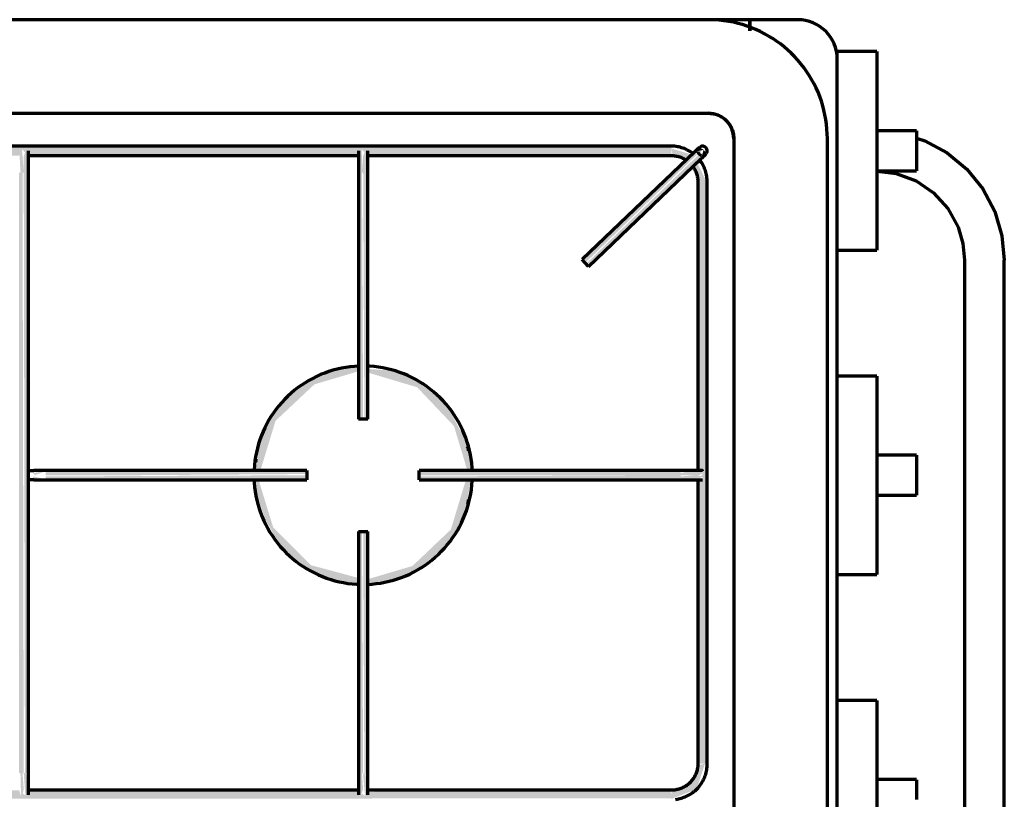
# Model space of a CAD drawing. Header units: millimetres. Extents: x -20654 to 2526, y -8238 to 977.
# Tile 79 of 219: x -10326.848 to -10326.532, y -4099.485 to -4099.235. Entities that reach past the tile are written whole.
import ezdxf

# ---------------------------------------------------------------- set-up
doc = ezdxf.new("R2010")
doc.units = ezdxf.units.MM
doc.layers.add('01 CONTORNO_dwg', color=252, linetype='Continuous')

# ---------------------------------------------------------------- blocks, each defined once
blk = doc.blocks.new('terreo')
at = {"layer": '01 CONTORNO_dwg', "lineweight": 70}
for points in [[(-16356.06, -2638.68), (-16355.94, -2638.11), (-16355.2, -2636.79), (-16354.44, -2637.57), (-16353.56, -2637.02), (-16353.29, -2638.68), (-16247.2, -2638.16), (-16246.44, -2636.79), (-16245.65, -2637.49), (-16244.79, -2637.11), (-16244.54, -2638.68), (-16147.24, -2638.24), (-16147.24, -2635.68), (-16647.65, -2636.12), (-16647.55, -2638.68), (-16550.1, -2638.16), (-16549.32, -2636.87), (-16548.59, -2637.57), (-16547.73, -2636.87), (-16547.44, -2638.68), (-16441.34, -2638.16), (-16440.53, -2636.95), (-16439.83, -2637.57), (-16438.96, -2636.96), (-16438.68, -2638.68), (-16356.2, -2638.68)], [(-16355.81, -2644.14), (-16354.75, -2644.14), (-16355.32, -2636.43), (-16355.72, -2637.02), (-16356.05, -2638.99)], [(-16354.75, -2644.14), (-16353.69, -2644.14), (-16353.66, -2636.3), (-16354.04, -2636.79), (-16354.75, -2638.97)], [(-16246.74, -2644.14), (-16245.99, -2644.14), (-16246.56, -2636.43), (-16246.92, -2636.79), (-16247.28, -2639.19), (-16247.05, -2644.14)], [(-16245.6, -2644.14), (-16244.93, -2644.14), (-16244.9, -2636.37), (-16245.28, -2636.79), (-16245.99, -2638.97), (-16245.99, -2644.14)], [(-16137.68, -2639.61), (-16136.18, -2637.7), (-16136.89, -2636.85), (-16137.65, -2639.5)], [(-16174.83, -2673.11), (-16138.95, -2638.28), (-16140.05, -2637.8), (-16175.56, -2672.35), (-16175.1, -2672.83)], [(-16173.79, -2674.2), (-16137.95, -2639.33), (-16138.68, -2638.56), (-16174.56, -2673.39), (-16173.83, -2674.16)], [(-16356.2, -2836.63), (-16354.75, -2836.63), (-16355.14, -2644.14), (-16356.25, -2644.14), (-16356.25, -2836.63)], [(-16353.25, -2836.63), (-16353.69, -2644.14), (-16354.75, -2644.14), (-16354.36, -2836.63), (-16353.3, -2836.63)], [(-16247.05, -2723.16), (-16245.99, -2723.16), (-16246.38, -2644.14), (-16247.49, -2644.14), (-16247.29, -2723.16)], [(-16244.49, -2723.16), (-16244.93, -2644.14), (-16245.99, -2644.14), (-16245.6, -2723.16), (-16244.54, -2723.16)], [(-16138.74, -2833.63), (-16135.74, -2833.63), (-16136.18, -2647.18), (-16138.74, -2647.18), (-16138.24, -2739.81), (-16137.04, -2740.54), (-16137.63, -2741.36), (-16137.05, -2742.13), (-16138.74, -2742.61), (-16138.74, -2790.96)], [(-16215.43, -2725.43), (-16215.54, -2724.87), (-16215.5, -2725.28)], [(-16212.38, -2733.38), (-16212.48, -2732.36), (-16212.39, -2733.36)], [(-16347.75, -2742.46), (-16351.49, -2741.54), (-16352.29, -2742.46)], [(-16351.15, -2741.16), (-16347.75, -2739.86), (-16351.81, -2740.41), (-16351.49, -2740.77)], [(-16320.62, -2741.16), (-16263.99, -2740.77), (-16263.99, -2739.66), (-16347.75, -2740.1), (-16347.75, -2741.16), (-16332.61, -2741.16)], [(-16280.59, -2742.66), (-16263.99, -2742.22), (-16263.99, -2741.16), (-16347.75, -2741.54), (-16347.75, -2742.66), (-16280.85, -2742.66)], [(-16144.28, -2741.16), (-16144.28, -2739.66), (-16228, -2740.1), (-16228, -2741.16), (-16174.75, -2741.16)], [(-16211.39, -2742.66), (-16144.28, -2742.22), (-16144.28, -2741.16), (-16228, -2741.54), (-16228, -2742.66), (-16211.48, -2742.66)], [(-16138.54, -2741.16), (-16137.24, -2740.64), (-16137.04, -2739.98), (-16141.21, -2739.86), (-16144.28, -2740.41), (-16144.28, -2741.16), (-16138.61, -2741.16)], [(-16138.79, -2742.47), (-16137.05, -2741.55), (-16139.05, -2741.16), (-16144.28, -2741.54), (-16144.28, -2742.22), (-16139.08, -2742.46)], [(-16212.75, -2750.5), (-16212.39, -2749.6), (-16212.75, -2750.5)], [(-16246.38, -2836.67), (-16245.99, -2836.67), (-16246.38, -2759.16), (-16247.49, -2759.16), (-16247.05, -2836.67), (-16246.74, -2836.67)], [(-16244.93, -2836.67), (-16244.49, -2836.67), (-16244.93, -2759.16), (-16245.99, -2759.16), (-16245.6, -2836.67), (-16245.24, -2836.67)], [(-16247.49, -2775.94), (-16247.49, -2775.89), (-16248.1, -2775.85)], [(-16147.24, -2844.93), (-16139.11, -2841.76), (-16136.49, -2833.63), (-16138.69, -2834.09), (-16140.53, -2837.99), (-16141.44, -2839.74), (-16147.24, -2842.88), (-16147.24, -2844.69)], [(-16355.5, -2844.93), (-16354.75, -2841.83), (-16355.14, -2836.63), (-16355.81, -2836.63), (-16355.61, -2844.38), (-16355.52, -2844.83)], [(-16353.69, -2844.69), (-16353.45, -2839.73), (-16354, -2836.63), (-16354.75, -2836.63), (-16354.24, -2843.63), (-16353.75, -2844.56)], [(-16247.05, -2844.69), (-16245.99, -2841.84), (-16246.38, -2836.67), (-16247.05, -2836.67), (-16247.1, -2844.38), (-16247.06, -2844.63)], [(-16245.24, -2844.93), (-16244.7, -2841.62), (-16245.24, -2836.67), (-16245.99, -2836.67), (-16245.42, -2844.38), (-16245.26, -2844.88)], [(-16647.65, -2845.13), (-16147.24, -2844.69), (-16147.34, -2842.13), (-16244.79, -2842.65), (-16245.57, -2843.94), (-16246.3, -2843.24), (-16247.16, -2843.94), (-16247.45, -2842.13), (-16353.4, -2842.64), (-16354.12, -2843.86), (-16354.94, -2843.24), (-16355.71, -2843.86), (-16356.2, -2842.13), (-16438.8, -2842.7), (-16439.42, -2844.02), (-16440.39, -2843.4), (-16441.11, -2843.79), (-16441.59, -2842.13), (-16547.69, -2842.65), (-16548.44, -2844.02), (-16549.24, -2843.32), (-16550.09, -2843.71), (-16550.35, -2842.13), (-16647.65, -2842.57), (-16647.65, -2845.08)]]:
    blk.add_hatch(color=256, dxfattribs=at).paths.add_polyline_path(points, flags=0)
h = blk.add_hatch(color=256, dxfattribs=at)
h.paths.add_polyline_path([(-16137.63, -2647.18), (-16135.94, -2647.18), (-16138.95, -2640.9), (-16140.63, -2642.5), (-16137.95, -2647.18), (-16137.65, -2647.18)], flags=0)
h.paths.add_polyline_path([(-16142.86, -2640.48), (-16142.44, -2640.08), (-16142.87, -2640.48)], flags=0)
h.paths.add_polyline_path([(-16142.41, -2640.06), (-16141.18, -2638.24), (-16147.24, -2636.43), (-16146.78, -2638.63), (-16143, -2639.87)], flags=0)
h = blk.add_hatch(color=256, dxfattribs=at)
h.paths.add_polyline_path([(-16137.71, -2637.63), (-16137.95, -2637.16), (-16137.79, -2637.63)], flags=0)
h.paths.add_polyline_path([(-16139.68, -2637.52), (-16136.89, -2636.85), (-16138.16, -2636.06), (-16139.65, -2637.48)], flags=0)
h = blk.add_hatch(color=256, dxfattribs=at)
h.paths.add_polyline_path([(-16247.49, -2775.89), (-16247.88, -2773.97), (-16262.65, -2770.01), (-16274.84, -2757.81), (-16279.49, -2742.66), (-16280.82, -2742.66), (-16279.63, -2748.81), (-16277.25, -2755.41), (-16273.05, -2763), (-16270.48, -2765.69), (-16262.65, -2771.87), (-16255.74, -2774.64), (-16248.1, -2775.85)], flags=0)
h.paths.add_polyline_path([(-16278.91, -2739.66), (-16278.76, -2739.13), (-16274.06, -2723.71), (-16261.61, -2712.03), (-16247.49, -2707.84), (-16247.49, -2706.43), (-16252.66, -2707.27), (-16253.88, -2707.47), (-16257.54, -2708.35), (-16264.23, -2711.41), (-16271.58, -2717.62), (-16276.35, -2723.81), (-16278.44, -2729.42), (-16279.45, -2733.28), (-16280.39, -2739.66), (-16279.31, -2739.66)], flags=0)
h = blk.add_hatch(color=256, dxfattribs=at)
h.paths.add_polyline_path([(-16244.49, -2775.89), (-16239.56, -2775.12), (-16237.24, -2774.75), (-16234.3, -2773.91), (-16227.76, -2770.9), (-16220, -2764.22), (-16215.54, -2758.13), (-16213.54, -2752.9), (-16212.58, -2749.2), (-16211.51, -2742.66), (-16213.12, -2742.82), (-16217.89, -2758.56), (-16230.18, -2770.24), (-16244.49, -2774.47), (-16244.49, -2775.88)], flags=0)
h.paths.add_polyline_path([(-16212.16, -2739.66), (-16211.22, -2739.13), (-16212.48, -2733.05), (-16214.22, -2728.02), (-16218.84, -2719.44), (-16221.52, -2716.61), (-16229.33, -2710.45), (-16236.24, -2707.68), (-16244.49, -2707.08), (-16244.49, -2708.24), (-16228.67, -2712.97), (-16216.9, -2725.38), (-16212.59, -2739.66), (-16212.25, -2739.66)], flags=0)
h = blk.add_hatch(color=256, dxfattribs=at)
h.paths.add_polyline_path([(-16215.68, -2758.66), (-16213.05, -2751.58), (-16214.81, -2755.9), (-16215.59, -2758.33)], flags=0)
h.paths.add_polyline_path([(-16212.82, -2731.83), (-16212.82, -2731.69), (-16215.22, -2724.67), (-16213.2, -2730.45), (-16212.82, -2731.82)], flags=0)
h = blk.add_hatch(color=256, dxfattribs=at)
h.paths.add_polyline_path([(-16280.8, -2739.66), (-16280.71, -2739.13), (-16280.82, -2739.66)], flags=0)
h.paths.add_polyline_path([(-16280.06, -2735.79), (-16277.25, -2726.59), (-16279.45, -2732.77), (-16279.99, -2735.48)], flags=0)
for p, q in [((-16135.34, -2595.13), (-16700.34, -2595.13)), ((-16122.13, -2595.13), (-16135.29, -2595.13)), ((-16122.13, -2595.13), (-16122.13, -2598.67)), ((-16106.76, -2595.13), (-16122.13, -2595.13)), ((-16122.13, -2598.67), (-16122.13, -2595.13)), ((-16081.36, -2605.38), (-16094.06, -2605.38)), ((-16094.06, -2607.58), (-16094.06, -2605.38)), ((-16081.36, -2605.38), (-16081.36, -2668.98)), ((-16094.06, -3082.43), (-16094.06, -2607.83)), ((-16700.34, -2625.13), (-16135.34, -2625.13)), ((-16068.66, -2630.78), (-16081.36, -2630.78)), ((-16127.24, -2633.23), (-16127.24, -3057.03)), ((-16097.24, -3057.03), (-16097.24, -2633.23)), ((-16147.24, -2635.68), (-16647.65, -2635.68)), ((-16139.72, -2637.48), (-16175.86, -2672.03)), ((-16353.33, -2638.68), (-16247.3, -2638.68)), ((-16244.58, -2638.68), (-16147.24, -2638.68)), ((-16173.79, -2674.2), (-16137.65, -2639.65)), ((-16081.36, -2643.58), (-16068.66, -2643.58)), ((-16353.25, -2836.63), (-16353.25, -2644.14)), ((-16247.49, -2644.14), (-16247.49, -2723.16)), ((-16244.49, -2723.16), (-16244.49, -2644.14)), ((-16138.74, -2647.18), (-16138.74, -2739.74)), ((-16135.74, -2833.63), (-16135.74, -2647.18)), ((-16094.06, -2668.98), (-16081.36, -2668.98)), ((-16174.83, -2673.11), (-16175.86, -2672.03)), ((-16053.34, -2672.18), (-16053.34, -3018.08)), ((-16040.54, -3018.08), (-16040.54, -2672.18)), ((-16173.79, -2674.2), (-16174.83, -2673.11)), ((-16081.36, -2709.36), (-16094.06, -2709.36)), ((-16081.36, -2709.36), (-16081.36, -2772.96)), ((-16245.99, -2723.16), (-16247.49, -2723.16)), ((-16244.49, -2723.16), (-16245.99, -2723.16)), ((-16068.66, -2734.76), (-16081.36, -2734.76)), ((-16263.99, -2739.66), (-16347.75, -2739.66)), ((-16263.99, -2739.66), (-16263.99, -2741.16)), ((-16263.99, -2741.16), (-16263.99, -2742.66)), ((-16144.28, -2739.66), (-16228, -2739.66)), ((-16228, -2741.16), (-16228, -2739.66)), ((-16228, -2742.66), (-16228, -2741.16)), ((-16347.75, -2742.66), (-16263.99, -2742.66)), ((-16228, -2742.66), (-16144.28, -2742.66)), ((-16138.74, -2742.47), (-16138.74, -2833.63)), ((-16081.36, -2747.56), (-16068.66, -2747.56)), ((-16247.49, -2759.16), (-16247.49, -2836.67)), ((-16247.49, -2759.16), (-16245.99, -2759.16)), ((-16245.99, -2759.16), (-16244.49, -2759.16)), ((-16244.49, -2836.67), (-16244.49, -2759.16)), ((-16094.06, -2772.96), (-16081.36, -2772.96)), ((-16081.36, -2813.33), (-16094.06, -2813.33)), ((-16081.36, -2813.33), (-16081.36, -2876.93)), ((-16068.66, -2838.73), (-16081.36, -2838.73)), ((-16247.41, -2842.13), (-16353.33, -2842.13)), ((-16147.24, -2842.13), (-16244.68, -2842.13))]:
    blk.add_line(p, q, dxfattribs=at)
at = {"layer": '01 CONTORNO_dwg', "lineweight": 70, "flags": 128}
for points in [[(-16097.24, -2633.23), (-16097.27, -2631.71), (-16097.36, -2630.19), (-16097.51, -2628.67), (-16097.72, -2627.16), (-16098, -2625.66), (-16098.33, -2624.17), (-16098.72, -2622.7), (-16099.17, -2621.25), (-16099.68, -2619.81), (-16100.24, -2618.39), (-16100.87, -2617), (-16101.54, -2615.64), (-16102.27, -2614.3), (-16103.06, -2612.99), (-16103.89, -2611.72), (-16104.78, -2610.48), (-16105.71, -2609.27), (-16106.69, -2608.11), (-16107.72, -2606.98), (-16108.79, -2605.9), (-16109.91, -2604.86), (-16111.06, -2603.87), (-16112.26, -2602.92), (-16113.49, -2602.02), (-16114.75, -2601.17), (-16116.05, -2600.37), (-16117.38, -2599.63), (-16118.74, -2598.94), (-16120.12, -2598.3), (-16121.53, -2597.72), (-16122.96, -2597.2), (-16124.41, -2596.73), (-16125.88, -2596.32), (-16127.37, -2595.97), (-16128.86, -2595.69), (-16130.37, -2595.46), (-16131.88, -2595.29), (-16133.4, -2595.18), (-16134.93, -2595.13), (-16135.34, -2595.13)], [(-16135.34, -2625.13), (-16135.01, -2625.14), (-16134.69, -2625.16), (-16134.37, -2625.19), (-16134.05, -2625.23), (-16133.73, -2625.29), (-16133.41, -2625.36), (-16133.1, -2625.45), (-16132.79, -2625.54), (-16132.48, -2625.65), (-16132.18, -2625.77), (-16131.89, -2625.9), (-16131.6, -2626.05), (-16131.31, -2626.2), (-16131.03, -2626.37), (-16130.76, -2626.55), (-16130.5, -2626.73), (-16130.24, -2626.93), (-16130, -2627.14), (-16129.76, -2627.36), (-16129.53, -2627.59), (-16129.31, -2627.82), (-16129.09, -2628.07), (-16128.89, -2628.32), (-16128.7, -2628.59), (-16128.52, -2628.85), (-16128.35, -2629.13), (-16128.19, -2629.41), (-16128.05, -2629.7), (-16127.91, -2630), (-16127.79, -2630.3), (-16127.68, -2630.6), (-16127.58, -2630.91), (-16127.49, -2631.22), (-16127.42, -2631.54), (-16127.36, -2631.85), (-16127.31, -2632.17), (-16127.27, -2632.5), (-16127.25, -2632.82), (-16127.24, -2633.14), (-16127.24, -2633.23)], [(-16068.66, -2630.8), (-16068.66, -2630.94), (-16068.66, -2631.22), (-16068.66, -2631.64), (-16068.66, -2632.18), (-16068.66, -2632.83), (-16068.66, -2633.58), (-16068.66, -2634.41), (-16068.66, -2635.3), (-16068.66, -2636.23), (-16068.66, -2637.18)], [(-16068.66, -2633.16), (-16066.01, -2633.97), (-16058.81, -2637.84), (-16052.52, -2643.05), (-16047.38, -2649.39), (-16043.58, -2656.62), (-16041.28, -2664.41), (-16040.54, -2672.18)], [(-16353.25, -2644.14), (-16353.25, -2643.86), (-16353.25, -2643.59), (-16353.25, -2643.31), (-16353.25, -2643.03), (-16353.25, -2642.76), (-16353.25, -2642.49), (-16353.25, -2642.22), (-16353.25, -2641.95), (-16353.25, -2641.69), (-16353.25, -2641.43), (-16353.25, -2641.18), (-16353.25, -2640.93), (-16353.25, -2640.68), (-16353.25, -2640.45), (-16353.25, -2640.21), (-16353.25, -2639.99), (-16353.25, -2639.77), (-16353.25, -2639.55), (-16353.25, -2639.35), (-16353.25, -2639.15), (-16353.25, -2638.96), (-16353.25, -2638.78), (-16353.25, -2638.61), (-16353.25, -2638.44), (-16353.25, -2638.29), (-16353.25, -2638.14), (-16353.25, -2638), (-16353.25, -2637.88), (-16353.25, -2637.76), (-16353.25, -2637.66), (-16353.25, -2637.56), (-16353.25, -2637.47), (-16353.25, -2637.4), (-16353.25, -2637.34), (-16353.25, -2637.28), (-16353.25, -2637.24), (-16353.25, -2637.21), (-16353.25, -2637.19), (-16353.25, -2637.18)], [(-16247.49, -2637.18), (-16247.49, -2637.19), (-16247.49, -2637.2), (-16247.49, -2637.23), (-16247.49, -2637.27), (-16247.49, -2637.32), (-16247.49, -2637.38), (-16247.49, -2637.45), (-16247.49, -2637.54), (-16247.49, -2637.63), (-16247.49, -2637.73), (-16247.49, -2637.85), (-16247.49, -2637.97), (-16247.49, -2638.1), (-16247.49, -2638.25), (-16247.49, -2638.4), (-16247.49, -2638.56), (-16247.49, -2638.73), (-16247.49, -2638.91), (-16247.49, -2639.1), (-16247.49, -2639.29), (-16247.49, -2639.5), (-16247.49, -2639.71), (-16247.49, -2639.93), (-16247.49, -2640.15), (-16247.49, -2640.38), (-16247.49, -2640.62), (-16247.49, -2640.86), (-16247.49, -2641.11), (-16247.49, -2641.36), (-16247.49, -2641.62), (-16247.49, -2641.88), (-16247.49, -2642.15), (-16247.49, -2642.42), (-16247.49, -2642.69), (-16247.49, -2642.96), (-16247.49, -2643.24), (-16247.49, -2643.51), (-16247.49, -2643.79), (-16247.49, -2644.07), (-16247.49, -2644.14)], [(-16244.49, -2644.14), (-16244.49, -2643.86), (-16244.49, -2643.59), (-16244.49, -2643.31), (-16244.49, -2643.03), (-16244.49, -2642.76), (-16244.49, -2642.49), (-16244.49, -2642.22), (-16244.49, -2641.95), (-16244.49, -2641.69), (-16244.49, -2641.43), (-16244.49, -2641.18), (-16244.49, -2640.93), (-16244.49, -2640.68), (-16244.49, -2640.45), (-16244.49, -2640.21), (-16244.49, -2639.99), (-16244.49, -2639.77), (-16244.49, -2639.55), (-16244.49, -2639.35), (-16244.49, -2639.15), (-16244.49, -2638.96), (-16244.49, -2638.78), (-16244.49, -2638.61), (-16244.49, -2638.44), (-16244.49, -2638.29), (-16244.49, -2638.14), (-16244.49, -2638), (-16244.49, -2637.88), (-16244.49, -2637.76), (-16244.49, -2637.66), (-16244.49, -2637.56), (-16244.49, -2637.47), (-16244.49, -2637.4), (-16244.49, -2637.34), (-16244.49, -2637.28), (-16244.49, -2637.24), (-16244.49, -2637.21), (-16244.49, -2637.19), (-16244.49, -2637.18)], [(-16140.27, -2638.03), (-16140.64, -2637.76), (-16141.02, -2637.51), (-16141.42, -2637.26), (-16141.82, -2637.04), (-16142.23, -2636.83), (-16142.64, -2636.64), (-16143.07, -2636.46), (-16143.5, -2636.31), (-16143.94, -2636.17), (-16144.38, -2636.04), (-16144.83, -2635.94), (-16145.28, -2635.85), (-16145.74, -2635.78), (-16146.19, -2635.73), (-16146.65, -2635.7), (-16147.11, -2635.68), (-16147.24, -2635.68)], [(-16138.27, -2636.1), (-16138.27, -2636.1), (-16138.28, -2636.1), (-16138.28, -2636.11), (-16138.29, -2636.12), (-16138.3, -2636.13), (-16138.32, -2636.14), (-16138.33, -2636.15), (-16138.35, -2636.17), (-16138.37, -2636.19), (-16138.39, -2636.21), (-16138.41, -2636.23), (-16138.44, -2636.25), (-16138.46, -2636.28), (-16138.49, -2636.31), (-16138.53, -2636.34), (-16138.56, -2636.37), (-16138.6, -2636.41), (-16138.63, -2636.44), (-16138.67, -2636.48), (-16138.71, -2636.52), (-16138.75, -2636.56), (-16138.8, -2636.6), (-16138.84, -2636.64), (-16138.89, -2636.69), (-16138.94, -2636.73), (-16138.99, -2636.78), (-16139.04, -2636.83), (-16139.09, -2636.88), (-16139.14, -2636.93), (-16139.2, -2636.98), (-16139.25, -2637.03), (-16139.31, -2637.08), (-16139.36, -2637.14), (-16139.42, -2637.19), (-16139.47, -2637.25), (-16139.53, -2637.3), (-16139.59, -2637.35), (-16139.65, -2637.41), (-16139.7, -2637.47), (-16139.72, -2637.48)], [(-16068.66, -2637.18), (-16068.66, -2638.14), (-16068.66, -2639.07), (-16068.66, -2639.96), (-16068.66, -2640.79), (-16068.66, -2641.54), (-16068.66, -2642.19), (-16068.66, -2642.73), (-16068.66, -2643.14), (-16068.66, -2643.42), (-16068.66, -2643.56)], [(-16147.24, -2638.68), (-16146.9, -2638.69), (-16146.56, -2638.71), (-16146.22, -2638.74), (-16145.88, -2638.79), (-16145.55, -2638.85), (-16145.22, -2638.93), (-16144.89, -2639.01), (-16144.56, -2639.11), (-16144.24, -2639.23), (-16143.93, -2639.35), (-16143.62, -2639.49), (-16143.31, -2639.64), (-16143.01, -2639.81), (-16142.72, -2639.98), (-16142.44, -2640.17)], [(-16135.74, -2647.18), (-16135.75, -2646.72), (-16135.77, -2646.26), (-16135.82, -2645.81), (-16135.88, -2645.35), (-16135.97, -2644.9), (-16136.07, -2644.45), (-16136.19, -2644), (-16136.32, -2643.57), (-16136.47, -2643.13), (-16136.65, -2642.7), (-16136.83, -2642.28), (-16137.04, -2641.87), (-16137.26, -2641.47), (-16137.49, -2641.07), (-16137.75, -2640.69), (-16138.01, -2640.31)], [(-16137.65, -2639.65), (-16137.59, -2639.59), (-16137.53, -2639.54), (-16137.47, -2639.48), (-16137.42, -2639.43), (-16137.36, -2639.37), (-16137.3, -2639.32), (-16137.25, -2639.27), (-16137.19, -2639.21), (-16137.14, -2639.16), (-16137.08, -2639.11), (-16137.03, -2639.06), (-16136.98, -2639.01), (-16136.93, -2638.96), (-16136.88, -2638.91), (-16136.83, -2638.87), (-16136.78, -2638.82), (-16136.74, -2638.78), (-16136.69, -2638.74), (-16136.65, -2638.7), (-16136.61, -2638.66), (-16136.57, -2638.62), (-16136.53, -2638.58), (-16136.5, -2638.55), (-16136.46, -2638.52), (-16136.43, -2638.49), (-16136.4, -2638.46), (-16136.37, -2638.43), (-16136.35, -2638.4), (-16136.32, -2638.38), (-16136.3, -2638.36), (-16136.28, -2638.34), (-16136.26, -2638.32), (-16136.25, -2638.31), (-16136.23, -2638.3), (-16136.22, -2638.29), (-16136.21, -2638.28), (-16136.21, -2638.27), (-16136.2, -2638.27), (-16136.2, -2638.27)], [(-16140.27, -2642.31), (-16140.08, -2642.59), (-16139.91, -2642.88), (-16139.74, -2643.18), (-16139.59, -2643.48), (-16139.44, -2643.79), (-16139.31, -2644.1), (-16139.2, -2644.42), (-16139.09, -2644.75), (-16139, -2645.07), (-16138.93, -2645.4), (-16138.86, -2645.74), (-16138.81, -2646.07), (-16138.77, -2646.41), (-16138.75, -2646.75), (-16138.74, -2647.09), (-16138.74, -2647.18)], [(-16081.36, -2643.65), (-16075.19, -2644.39), (-16068.82, -2646.77), (-16063.19, -2650.59), (-16058.62, -2655.63), (-16055.37, -2661.61), (-16053.83, -2666.91), (-16053.34, -2672.18)], [(-16247.41, -2706.19), (-16248.79, -2706.27), (-16250.18, -2706.41), (-16251.57, -2706.6), (-16252.95, -2706.85), (-16254.31, -2707.16), (-16255.66, -2707.52), (-16257, -2707.93), (-16258.32, -2708.4), (-16259.62, -2708.92), (-16260.9, -2709.49), (-16262.15, -2710.11), (-16263.38, -2710.78), (-16264.58, -2711.5), (-16265.75, -2712.27), (-16266.89, -2713.08), (-16268, -2713.94), (-16269.07, -2714.84), (-16270.1, -2715.79), (-16271.1, -2716.77), (-16272.05, -2717.8), (-16272.97, -2718.86), (-16273.84, -2719.95), (-16274.66, -2721.08), (-16275.44, -2722.25), (-16276.18, -2723.44), (-16276.86, -2724.66), (-16277.5, -2725.91), (-16278.08, -2727.18), (-16278.61, -2728.47), (-16279.09, -2729.79), (-16279.52, -2731.12), (-16279.9, -2732.47), (-16280.22, -2733.83), (-16280.48, -2735.21), (-16280.69, -2736.59), (-16280.85, -2737.98), (-16280.95, -2739.38)], [(-16247.41, -2706.19), (-16248.79, -2706.27), (-16250.18, -2706.41), (-16251.57, -2706.6), (-16252.95, -2706.85), (-16254.31, -2707.16), (-16255.66, -2707.52), (-16257, -2707.93), (-16258.32, -2708.4), (-16259.62, -2708.92), (-16260.9, -2709.49), (-16262.15, -2710.11), (-16263.38, -2710.78), (-16264.58, -2711.5), (-16265.75, -2712.27), (-16266.89, -2713.08), (-16268, -2713.94), (-16269.07, -2714.84), (-16270.1, -2715.79), (-16271.1, -2716.77), (-16272.05, -2717.8), (-16272.97, -2718.86), (-16273.84, -2719.95), (-16274.66, -2721.08), (-16275.44, -2722.25), (-16276.18, -2723.44), (-16276.86, -2724.66), (-16277.5, -2725.91), (-16278.08, -2727.18), (-16278.61, -2728.47), (-16279.09, -2729.79), (-16279.52, -2731.12), (-16279.9, -2732.47), (-16280.22, -2733.83), (-16280.48, -2735.21), (-16280.69, -2736.59), (-16280.85, -2737.98), (-16280.95, -2739.38)], [(-16211.03, -2739.74), (-16211.08, -2738.74), (-16211.2, -2737.34), (-16211.38, -2735.95), (-16211.62, -2734.57), (-16211.91, -2733.2), (-16212.25, -2731.85), (-16212.65, -2730.51), (-16213.1, -2729.18), (-16213.61, -2727.88), (-16214.17, -2726.59), (-16214.77, -2725.33), (-16215.43, -2724.09), (-16216.14, -2722.89), (-16216.89, -2721.71), (-16217.7, -2720.56), (-16218.54, -2719.44), (-16219.43, -2718.36), (-16220.36, -2717.32), (-16221.34, -2716.31), (-16222.35, -2715.35), (-16223.4, -2714.42), (-16224.49, -2713.54), (-16225.61, -2712.7), (-16226.77, -2711.91), (-16227.95, -2711.17), (-16229.16, -2710.47), (-16230.4, -2709.82), (-16231.67, -2709.22), (-16232.96, -2708.67), (-16234.27, -2708.18), (-16235.6, -2707.74), (-16236.94, -2707.35), (-16238.3, -2707.01), (-16239.67, -2706.73), (-16241.05, -2706.51), (-16242.44, -2706.34), (-16243.84, -2706.22), (-16244.54, -2706.19)], [(-16211.03, -2739.74), (-16211.08, -2738.74), (-16211.2, -2737.34), (-16211.38, -2735.95), (-16211.62, -2734.57), (-16211.91, -2733.2), (-16212.25, -2731.85), (-16212.65, -2730.51), (-16213.1, -2729.18), (-16213.61, -2727.88), (-16214.17, -2726.59), (-16214.77, -2725.33), (-16215.43, -2724.09), (-16216.14, -2722.89), (-16216.89, -2721.71), (-16217.7, -2720.56), (-16218.54, -2719.44), (-16219.43, -2718.36), (-16220.36, -2717.32), (-16221.34, -2716.31), (-16222.35, -2715.35), (-16223.4, -2714.42), (-16224.49, -2713.54), (-16225.61, -2712.7), (-16226.77, -2711.91), (-16227.95, -2711.17), (-16229.16, -2710.47), (-16230.4, -2709.82), (-16231.67, -2709.22), (-16232.96, -2708.67), (-16234.27, -2708.18), (-16235.6, -2707.74), (-16236.94, -2707.35), (-16238.3, -2707.01), (-16239.67, -2706.73), (-16241.05, -2706.51), (-16242.44, -2706.34), (-16243.84, -2706.22), (-16244.54, -2706.19)], [(-16068.66, -2734.77), (-16068.66, -2734.92), (-16068.66, -2735.2), (-16068.66, -2735.61), (-16068.66, -2736.15), (-16068.66, -2736.8), (-16068.66, -2737.55), (-16068.66, -2738.38), (-16068.66, -2739.27), (-16068.66, -2740.2), (-16068.66, -2741.16)], [(-16353.26, -2739.66), (-16353.15, -2739.66), (-16353.03, -2739.66), (-16352.92, -2739.66), (-16352.82, -2739.66), (-16352.71, -2739.66), (-16352.61, -2739.66), (-16352.52, -2739.66), (-16352.42, -2739.66), (-16352.33, -2739.66), (-16352.25, -2739.66), (-16352.17, -2739.66), (-16352.09, -2739.66), (-16352.02, -2739.66), (-16351.95, -2739.66), (-16351.88, -2739.66), (-16351.82, -2739.66), (-16351.77, -2739.66), (-16351.72, -2739.66), (-16351.67, -2739.66), (-16351.63, -2739.66), (-16351.6, -2739.66), (-16351.57, -2739.66), (-16351.56, -2739.66)], [(-16347.75, -2739.66), (-16347.91, -2739.66), (-16348.06, -2739.66), (-16348.22, -2739.66), (-16348.37, -2739.66), (-16348.53, -2739.66), (-16348.68, -2739.66), (-16348.83, -2739.66), (-16348.98, -2739.66), (-16349.12, -2739.66), (-16349.27, -2739.66), (-16349.41, -2739.66), (-16349.55, -2739.66), (-16349.68, -2739.66), (-16349.82, -2739.66), (-16349.95, -2739.66), (-16350.07, -2739.66), (-16350.2, -2739.66), (-16350.32, -2739.66), (-16350.43, -2739.66), (-16350.54, -2739.66), (-16350.65, -2739.66), (-16350.75, -2739.66), (-16350.85, -2739.66), (-16350.94, -2739.66), (-16351.02, -2739.66), (-16351.11, -2739.66), (-16351.18, -2739.66), (-16351.25, -2739.66), (-16351.32, -2739.66), (-16351.38, -2739.66), (-16351.43, -2739.66), (-16351.48, -2739.66), (-16351.52, -2739.66), (-16351.55, -2739.66), (-16351.56, -2739.66)], [(-16137.24, -2739.66), (-16137.24, -2739.66), (-16137.26, -2739.66), (-16137.29, -2739.66), (-16137.33, -2739.66), (-16137.38, -2739.66), (-16137.44, -2739.66), (-16137.51, -2739.66), (-16137.59, -2739.66), (-16137.69, -2739.66), (-16137.79, -2739.66), (-16137.91, -2739.66), (-16138.03, -2739.66), (-16138.17, -2739.66), (-16138.31, -2739.66), (-16138.47, -2739.66), (-16138.63, -2739.66), (-16138.8, -2739.66), (-16138.99, -2739.66), (-16139.18, -2739.66), (-16139.37, -2739.66), (-16139.58, -2739.66), (-16139.79, -2739.66), (-16140.01, -2739.66), (-16140.24, -2739.66), (-16140.48, -2739.66), (-16140.72, -2739.66), (-16140.96, -2739.66), (-16141.21, -2739.66), (-16141.47, -2739.66), (-16141.73, -2739.66), (-16141.99, -2739.66), (-16142.26, -2739.66), (-16142.53, -2739.66), (-16142.81, -2739.66), (-16143.08, -2739.66), (-16143.36, -2739.66), (-16143.64, -2739.66), (-16143.92, -2739.66), (-16144.21, -2739.66), (-16144.28, -2739.66)], [(-16068.66, -2741.16), (-16068.66, -2742.11), (-16068.66, -2743.04), (-16068.66, -2743.93), (-16068.66, -2744.76), (-16068.66, -2745.51), (-16068.66, -2746.16), (-16068.66, -2746.7), (-16068.66, -2747.11), (-16068.66, -2747.4), (-16068.66, -2747.54)], [(-16351.56, -2742.66), (-16351.59, -2742.66), (-16351.62, -2742.66), (-16351.66, -2742.66), (-16351.7, -2742.66), (-16351.75, -2742.66), (-16351.81, -2742.66), (-16351.87, -2742.66), (-16351.93, -2742.66), (-16352, -2742.66), (-16352.07, -2742.66), (-16352.14, -2742.66), (-16352.23, -2742.66), (-16352.31, -2742.66), (-16352.4, -2742.66), (-16352.49, -2742.66), (-16352.59, -2742.66), (-16352.68, -2742.66), (-16352.79, -2742.66), (-16352.89, -2742.66), (-16353, -2742.66), (-16353.11, -2742.66), (-16353.23, -2742.66)], [(-16351.56, -2742.66), (-16351.52, -2742.66), (-16351.48, -2742.66), (-16351.44, -2742.66), (-16351.38, -2742.66), (-16351.33, -2742.66), (-16351.26, -2742.66), (-16351.19, -2742.66), (-16351.12, -2742.66), (-16351.04, -2742.66), (-16350.95, -2742.66), (-16350.86, -2742.66), (-16350.76, -2742.66), (-16350.66, -2742.66), (-16350.56, -2742.66), (-16350.45, -2742.66), (-16350.33, -2742.66), (-16350.21, -2742.66), (-16350.09, -2742.66), (-16349.97, -2742.66), (-16349.84, -2742.66), (-16349.7, -2742.66), (-16349.57, -2742.66), (-16349.43, -2742.66), (-16349.29, -2742.66), (-16349.14, -2742.66), (-16349, -2742.66), (-16348.85, -2742.66), (-16348.7, -2742.66), (-16348.55, -2742.66), (-16348.39, -2742.66), (-16348.24, -2742.66), (-16348.09, -2742.66), (-16347.93, -2742.66), (-16347.78, -2742.66), (-16347.75, -2742.66)], [(-16280.96, -2742.58), (-16280.91, -2743.58), (-16280.78, -2744.97), (-16280.6, -2746.36), (-16280.37, -2747.74), (-16280.08, -2749.11), (-16279.73, -2750.47), (-16279.33, -2751.81), (-16278.88, -2753.13), (-16278.37, -2754.44), (-16277.82, -2755.72), (-16277.21, -2756.98), (-16276.55, -2758.22), (-16275.85, -2759.43), (-16275.09, -2760.61), (-16274.29, -2761.75), (-16273.44, -2762.87), (-16272.55, -2763.95), (-16271.62, -2764.99), (-16270.65, -2766), (-16269.63, -2766.97), (-16268.58, -2767.89), (-16267.5, -2768.77), (-16266.37, -2769.61), (-16265.22, -2770.4), (-16264.04, -2771.15), (-16262.82, -2771.85), (-16261.58, -2772.49), (-16260.31, -2773.09), (-16259.03, -2773.64), (-16257.72, -2774.13), (-16256.39, -2774.58), (-16255.04, -2774.97), (-16253.68, -2775.3), (-16252.31, -2775.58), (-16250.93, -2775.81), (-16249.54, -2775.98), (-16248.15, -2776.09), (-16247.44, -2776.12)], [(-16280.96, -2742.58), (-16280.91, -2743.58), (-16280.78, -2744.97), (-16280.6, -2746.36), (-16280.37, -2747.74), (-16280.08, -2749.11), (-16279.73, -2750.47), (-16279.33, -2751.81), (-16278.88, -2753.13), (-16278.37, -2754.44), (-16277.82, -2755.72), (-16277.21, -2756.98), (-16276.55, -2758.22), (-16275.85, -2759.43), (-16275.09, -2760.61), (-16274.29, -2761.75), (-16273.44, -2762.87), (-16272.55, -2763.95), (-16271.62, -2764.99), (-16270.65, -2766), (-16269.63, -2766.97), (-16268.58, -2767.89), (-16267.5, -2768.77), (-16266.37, -2769.61), (-16265.22, -2770.4), (-16264.04, -2771.15), (-16262.82, -2771.85), (-16261.58, -2772.49), (-16260.31, -2773.09), (-16259.03, -2773.64), (-16257.72, -2774.13), (-16256.39, -2774.58), (-16255.04, -2774.97), (-16253.68, -2775.3), (-16252.31, -2775.58), (-16250.93, -2775.81), (-16249.54, -2775.98), (-16248.15, -2776.09), (-16247.44, -2776.12)], [(-16244.58, -2776.13), (-16243.2, -2776.04), (-16241.8, -2775.91), (-16240.42, -2775.71), (-16239.04, -2775.46), (-16237.67, -2775.15), (-16236.32, -2774.79), (-16234.98, -2774.38), (-16233.66, -2773.91), (-16232.36, -2773.39), (-16231.08, -2772.82), (-16229.83, -2772.2), (-16228.6, -2771.53), (-16227.4, -2770.81), (-16226.23, -2770.04), (-16225.09, -2769.23), (-16223.98, -2768.37), (-16222.91, -2767.47), (-16221.88, -2766.53), (-16220.89, -2765.54), (-16219.93, -2764.52), (-16219.02, -2763.46), (-16218.15, -2762.36), (-16217.32, -2761.23), (-16216.54, -2760.07), (-16215.81, -2758.87), (-16215.12, -2757.65), (-16214.49, -2756.41), (-16213.9, -2755.13), (-16213.37, -2753.84), (-16212.89, -2752.52), (-16212.46, -2751.19), (-16212.09, -2749.84), (-16211.77, -2748.48), (-16211.5, -2747.11), (-16211.29, -2745.72), (-16211.14, -2744.33), (-16211.04, -2742.93)], [(-16244.58, -2776.13), (-16243.2, -2776.04), (-16241.8, -2775.91), (-16240.42, -2775.71), (-16239.04, -2775.46), (-16237.67, -2775.15), (-16236.32, -2774.79), (-16234.98, -2774.38), (-16233.66, -2773.91), (-16232.36, -2773.39), (-16231.08, -2772.82), (-16229.83, -2772.2), (-16228.6, -2771.53), (-16227.4, -2770.81), (-16226.23, -2770.04), (-16225.09, -2769.23), (-16223.98, -2768.37), (-16222.91, -2767.47), (-16221.88, -2766.53), (-16220.89, -2765.54), (-16219.93, -2764.52), (-16219.02, -2763.46), (-16218.15, -2762.36), (-16217.32, -2761.23), (-16216.54, -2760.07), (-16215.81, -2758.87), (-16215.12, -2757.65), (-16214.49, -2756.41), (-16213.9, -2755.13), (-16213.37, -2753.84), (-16212.89, -2752.52), (-16212.46, -2751.19), (-16212.09, -2749.84), (-16211.77, -2748.48), (-16211.5, -2747.11), (-16211.29, -2745.72), (-16211.14, -2744.33), (-16211.04, -2742.93)], [(-16144.28, -2742.66), (-16144, -2742.66), (-16143.72, -2742.66), (-16143.44, -2742.66), (-16143.16, -2742.66), (-16142.88, -2742.66), (-16142.61, -2742.66), (-16142.34, -2742.66), (-16142.07, -2742.66), (-16141.8, -2742.66), (-16141.54, -2742.66), (-16141.28, -2742.66), (-16141.03, -2742.66), (-16140.78, -2742.66), (-16140.54, -2742.66), (-16140.3, -2742.66), (-16140.07, -2742.66), (-16139.85, -2742.66), (-16139.64, -2742.66), (-16139.43, -2742.66), (-16139.23, -2742.66), (-16139.04, -2742.66), (-16138.85, -2742.66), (-16138.68, -2742.66), (-16138.51, -2742.66), (-16138.35, -2742.66), (-16138.21, -2742.66), (-16138.07, -2742.66), (-16137.94, -2742.66), (-16137.82, -2742.66), (-16137.72, -2742.66), (-16137.62, -2742.66), (-16137.53, -2742.66), (-16137.46, -2742.66), (-16137.39, -2742.66), (-16137.34, -2742.66), (-16137.3, -2742.66), (-16137.27, -2742.66), (-16137.25, -2742.66), (-16137.24, -2742.66)], [(-16145.86, -2845.05), (-16145.41, -2844.98), (-16144.95, -2844.9), (-16144.5, -2844.8), (-16144.06, -2844.68), (-16143.62, -2844.55), (-16143.19, -2844.39), (-16142.76, -2844.22), (-16142.34, -2844.04), (-16141.93, -2843.83), (-16141.52, -2843.61), (-16141.13, -2843.37), (-16140.74, -2843.12), (-16140.37, -2842.85), (-16140.01, -2842.57), (-16139.65, -2842.28), (-16139.31, -2841.97), (-16138.99, -2841.64), (-16138.67, -2841.31), (-16138.37, -2840.96), (-16138.09, -2840.6), (-16137.82, -2840.23), (-16137.56, -2839.84), (-16137.32, -2839.45), (-16137.09, -2839.05), (-16136.89, -2838.64), (-16136.69, -2838.22), (-16136.52, -2837.8), (-16136.36, -2837.37), (-16136.22, -2836.93), (-16136.1, -2836.48), (-16135.99, -2836.04), (-16135.9, -2835.59), (-16135.84, -2835.13), (-16135.78, -2834.67), (-16135.75, -2834.21), (-16135.74, -2833.76), (-16135.74, -2833.63)], [(-16138.74, -2833.63), (-16138.74, -2833.97), (-16138.76, -2834.31), (-16138.8, -2834.65), (-16138.85, -2834.99), (-16138.91, -2835.32), (-16138.98, -2835.65), (-16139.07, -2835.98), (-16139.17, -2836.3), (-16139.28, -2836.63), (-16139.41, -2836.94), (-16139.55, -2837.25), (-16139.7, -2837.56), (-16139.86, -2837.85), (-16140.04, -2838.15), (-16140.22, -2838.43), (-16140.42, -2838.71), (-16140.63, -2838.98), (-16140.85, -2839.24), (-16141.08, -2839.49), (-16141.32, -2839.73), (-16141.56, -2839.96), (-16141.82, -2840.18), (-16142.09, -2840.39), (-16142.36, -2840.59), (-16142.64, -2840.78), (-16142.93, -2840.96), (-16143.23, -2841.13), (-16143.53, -2841.28), (-16143.84, -2841.42), (-16144.16, -2841.55), (-16144.48, -2841.67), (-16144.8, -2841.77), (-16145.13, -2841.86), (-16145.46, -2841.94), (-16145.79, -2842.01), (-16146.13, -2842.06), (-16146.47, -2842.1), (-16146.81, -2842.12), (-16147.15, -2842.13), (-16147.24, -2842.13)], [(-16353.25, -2843.63), (-16353.25, -2843.63), (-16353.25, -2843.61), (-16353.25, -2843.58), (-16353.25, -2843.54), (-16353.25, -2843.49), (-16353.25, -2843.43), (-16353.25, -2843.36), (-16353.25, -2843.28), (-16353.25, -2843.18), (-16353.25, -2843.08), (-16353.25, -2842.96), (-16353.25, -2842.84), (-16353.25, -2842.71), (-16353.25, -2842.56), (-16353.25, -2842.41), (-16353.25, -2842.25), (-16353.25, -2842.07), (-16353.25, -2841.89), (-16353.25, -2841.7), (-16353.25, -2841.51), (-16353.25, -2841.3), (-16353.25, -2841.09), (-16353.25, -2840.87), (-16353.25, -2840.65), (-16353.25, -2840.41), (-16353.25, -2840.17), (-16353.25, -2839.93), (-16353.25, -2839.68), (-16353.25, -2839.43), (-16353.25, -2839.17), (-16353.25, -2838.9), (-16353.25, -2838.64), (-16353.25, -2838.37), (-16353.25, -2838.1), (-16353.25, -2837.82), (-16353.25, -2837.54), (-16353.25, -2837.27), (-16353.25, -2836.99), (-16353.25, -2836.71), (-16353.25, -2836.63)], [(-16247.49, -2836.67), (-16247.49, -2836.95), (-16247.49, -2837.23), (-16247.49, -2837.5), (-16247.49, -2837.78), (-16247.49, -2838.05), (-16247.49, -2838.32), (-16247.49, -2838.59), (-16247.49, -2838.86), (-16247.49, -2839.12), (-16247.49, -2839.38), (-16247.49, -2839.64), (-16247.49, -2839.88), (-16247.49, -2840.13), (-16247.49, -2840.37), (-16247.49, -2840.6), (-16247.49, -2840.83), (-16247.49, -2841.05), (-16247.49, -2841.26), (-16247.49, -2841.47), (-16247.49, -2841.66), (-16247.49, -2841.85), (-16247.49, -2842.04), (-16247.49, -2842.21), (-16247.49, -2842.37), (-16247.49, -2842.53), (-16247.49, -2842.67), (-16247.49, -2842.81), (-16247.49, -2842.94), (-16247.49, -2843.05), (-16247.49, -2843.16), (-16247.49, -2843.25), (-16247.49, -2843.34), (-16247.49, -2843.41), (-16247.49, -2843.48), (-16247.49, -2843.53), (-16247.49, -2843.57), (-16247.49, -2843.6), (-16247.49, -2843.62), (-16247.49, -2843.63)], [(-16244.49, -2843.63), (-16244.49, -2843.63), (-16244.49, -2843.61), (-16244.49, -2843.58), (-16244.49, -2843.54), (-16244.49, -2843.49), (-16244.49, -2843.43), (-16244.49, -2843.36), (-16244.49, -2843.28), (-16244.49, -2843.18), (-16244.49, -2843.08), (-16244.49, -2842.97), (-16244.49, -2842.84), (-16244.49, -2842.71), (-16244.49, -2842.57), (-16244.49, -2842.42), (-16244.49, -2842.25), (-16244.49, -2842.08), (-16244.49, -2841.9), (-16244.49, -2841.72), (-16244.49, -2841.52), (-16244.49, -2841.32), (-16244.49, -2841.11), (-16244.49, -2840.89), (-16244.49, -2840.66), (-16244.49, -2840.43), (-16244.49, -2840.19), (-16244.49, -2839.95), (-16244.49, -2839.7), (-16244.49, -2839.45), (-16244.49, -2839.19), (-16244.49, -2838.93), (-16244.49, -2838.67), (-16244.49, -2838.4), (-16244.49, -2838.13), (-16244.49, -2837.85), (-16244.49, -2837.58), (-16244.49, -2837.3), (-16244.49, -2837.02), (-16244.49, -2836.75), (-16244.49, -2836.67)], [(-16068.66, -2838.75), (-16068.66, -2838.89), (-16068.66, -2839.17), (-16068.66, -2839.59), (-16068.66, -2840.13), (-16068.66, -2840.78), (-16068.66, -2841.53), (-16068.66, -2842.35), (-16068.66, -2843.24), (-16068.66, -2844.18), (-16068.66, -2845.13)]]:
    blk.add_lwpolyline(points, dxfattribs=at)
at = {"layer": '01 CONTORNO_dwg', "lineweight": 70}
for centre, radius, start, end in [((-16106.76, -2607.83), 12.7, 0, 90), ((-16135.34, -2633.23), 8.1, 0, 90), ((-16137.24, -2637.18), 1.5, 193.7072, 223.7072), ((-16137.24, -2637.18), 1.5, 43.7072, 118.7072), ((-16137.24, -2637.18), 1.5, 328.7072, 43.7072), ((-16137.24, -2637.18), 1.5, 223.7072, 253.7072)]:
    blk.add_arc(centre, radius, start, end, dxfattribs=at)
for points, knots in [([(-16212.75, -2731.82), (-16212.74, -2731.83), (-16212.69, -2731.9), (-16212.59, -2732.06), (-16212.47, -2732.36), (-16212.38, -2732.72), (-16212.33, -2733.06), (-16212.35, -2733.24), (-16212.36, -2733.33)], [-0.7777778, -0.7777778, -0.7777778, -0.7777778, -0.75, -0.6666667, -0.5555556, -0.4444444, -0.3333333, -0.2222222, -0.2222222, -0.2222222, -0.2222222]), ([(-16212.36, -2748.99), (-16212.36, -2749.01), (-16212.34, -2749.09), (-16212.34, -2749.28), (-16212.38, -2749.6), (-16212.47, -2749.95), (-16212.56, -2750.17), (-16212.6, -2750.26)], [-0.7777778, -0.7777778, -0.7777778, -0.7777778, -0.75, -0.6666667, -0.5555556, -0.4444444, -0.3333333, -0.3333333, -0.3333333, -0.3333333])]:
    blk.add_open_spline(points, degree=3, knots=knots, dxfattribs=at)
blk.add_open_spline([(-16280.39, -2736.99), (-16280.38, -2736.87), (-16280.35, -2736.63), (-16280.27, -2736.29), (-16280.19, -2736.13), (-16280.15, -2736.06)], degree=3, dxfattribs=at)

msp = doc.modelspace()

# ---------------------------------------------------------------- block references
at = {"layer": '01 CONTORNO_dwg', "xscale": 0.001, "yscale": 0.001, "zscale": 0.001}
msp.add_blockref('terreo', (-10310.49166, -4096.63988), dxfattribs=at)

doc.saveas('drawing.dxf')
